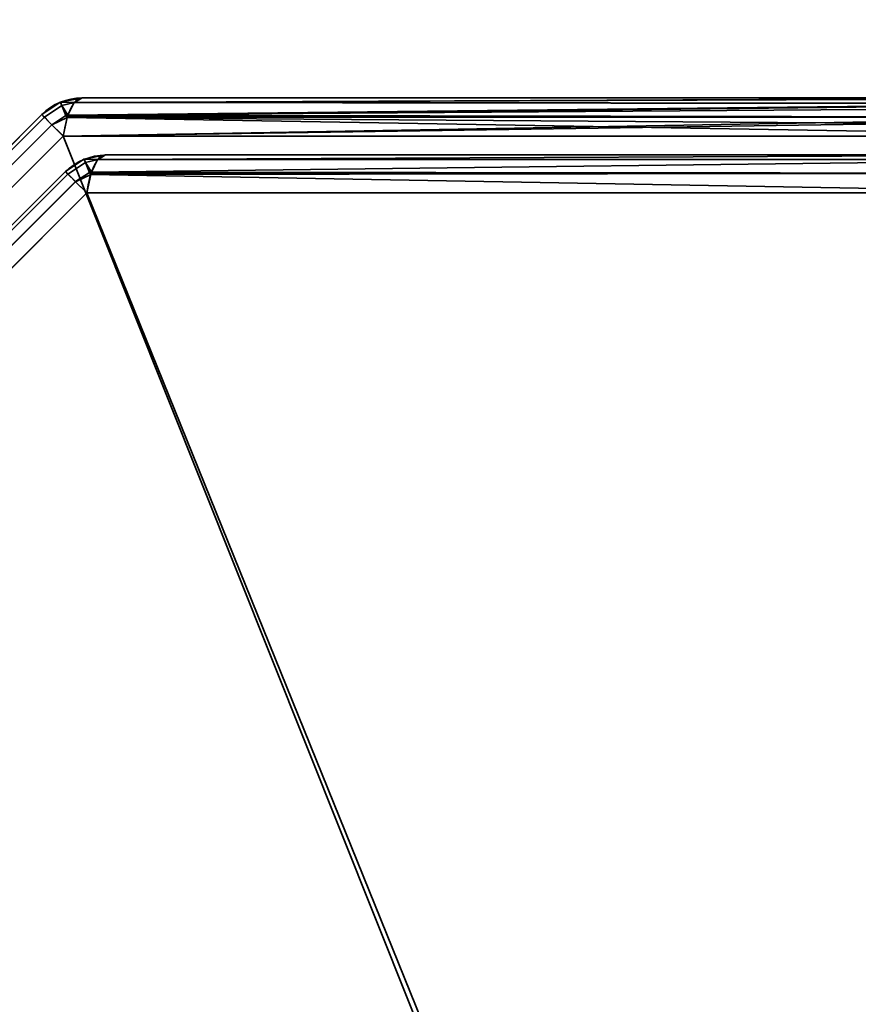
# Model space of a CAD drawing. Header units: millimetres. Extents: x -493 to 6693, y -115 to 135.
# Tile 35 of 256: x -330 to -319, y -9 to 3. Entities that reach past the tile are written whole.
import ezdxf

# ---------------------------------------------------------------- set-up
doc = ezdxf.new("R2010")
doc.units = ezdxf.units.MM
doc.layers.add('151', color=7, linetype='Continuous', true_color=0xffffff)

# ---------------------------------------------------------------- blocks, each defined once
blk = doc.blocks.new('UG_SURFACE_001')
at = {"layer": '151', "color": 252, "linetype": 'Continuous', "lineweight": 35}
for points in [[(492.5, -15, 2200.25), (492.5, 125, 2200.25), (-492.5, 125, 2200.25), (-492.5, -15, 2200.25)], [(-342.5, -15, 2050.25), (-342.5, 125, 2050.25), (342.5, 125, 2050.25), (342.5, -15, 2050.25)]]:
    blk.add_3dface(points, dxfattribs=at)
blk = doc.blocks.new('UG_SURFACE_148')
at = {"layer": '151', "color": 252, "linetype": 'Continuous', "lineweight": 35}
for points in [[(-329.168, 1.587, 1157.739), (-329.395, 1.436, 1157.739), (-329.363, 1.404, 1157.986), (-329.149, 1.546, 1157.987)], [(-329.168, 1.587, 1157.739), (-329.168, 1.587, 1010.761), (-329.395, 1.436, 1010.761), (-329.395, 1.436, 1157.739)], [(-329.363, 1.404, 1010.514), (-329.395, 1.436, 1010.761), (-329.168, 1.587, 1010.761), (-329.149, 1.546, 1010.513)], [(-329.149, 1.546, 1157.987), (-329.166, 1.588, 1157.739), (-329.168, 1.587, 1157.739)], [(-329.166, 1.588, 1010.761), (-329.168, 1.587, 1010.761), (-329.168, 1.587, 1157.739), (-329.166, 1.588, 1157.739)], [(-329.168, 1.587, 1010.761), (-329.166, 1.588, 1010.761), (-329.149, 1.546, 1010.513)], [(-328.993, 1.586, 1157.987), (-328.9, 1.641, 1157.739), (-329.166, 1.588, 1157.739)], [(-329.166, 1.588, 1157.739), (-328.9, 1.641, 1157.739), (-328.9, 1.641, 1010.761), (-329.166, 1.588, 1010.761)], [(-329.166, 1.588, 1010.761), (-328.9, 1.641, 1010.761), (-328.993, 1.586, 1010.513)], [(-329.166, 1.588, 1157.739), (-329.149, 1.546, 1157.987), (-328.993, 1.586, 1157.987)], [(-328.993, 1.586, 1010.513), (-329.149, 1.546, 1010.513), (-329.166, 1.588, 1010.761)], [(-328.998, 1.583, 1158.001), (-328.993, 1.586, 1157.987), (-329.149, 1.546, 1157.987)], [(-329.149, 1.546, 1010.513), (-328.993, 1.586, 1010.513), (-328.998, 1.583, 1010.499)], [(-329.074, 1.43, 1158.202), (-328.998, 1.583, 1158.001), (-329.149, 1.546, 1157.987)], [(-329.149, 1.546, 1010.513), (-328.998, 1.583, 1010.499), (-329.074, 1.43, 1010.298)], [(-329.08, 1.418, 1010.281), (-329.074, 1.43, 1010.298), (-315.802, 1.576, 1005.54)], [(-315.802, 1.576, 1005.54), (-315.79, 1.568, 1005.499), (-329.08, 1.418, 1010.281)], [(-315.804, 1.567, 1162.955), (-328.998, 1.583, 1158.001), (-329.074, 1.43, 1158.202)], [(-329.074, 1.43, 1010.298), (-328.998, 1.583, 1010.499), (-315.802, 1.576, 1005.54)], [(-328.998, 1.583, 1010.499), (-328.993, 1.586, 1010.513), (-315.9, 1.641, 1005.873)], [(-315.9, 1.641, 1005.873), (-315.802, 1.576, 1005.54), (-328.998, 1.583, 1010.499)], [(-328.993, 1.586, 1157.987), (-328.998, 1.583, 1158.001), (-315.804, 1.567, 1162.955)], [(-328.993, 1.586, 1157.987), (-315.869, 1.636, 1162.732), (-315.9, 1.641, 1162.627)], [(-315.9, 1.641, 1162.627), (-328.9, 1.641, 1157.739), (-328.993, 1.586, 1157.987)], [(-328.993, 1.586, 1010.513), (-328.9, 1.641, 1010.761), (-315.9, 1.641, 1005.873)], [(-328.993, 1.586, 1157.987), (-315.804, 1.567, 1162.955), (-315.869, 1.636, 1162.732)], [(-315.9, 1.641, 1162.627), (-315.9, 1.641, 1005.873), (-328.9, 1.641, 1010.761), (-328.9, 1.641, 1157.739)], [(-329.099, 1.425, 1158.204), (-329.149, 1.546, 1157.987), (-329.363, 1.404, 1157.987), (-329.271, 1.312, 1158.201)], [(-329.363, 1.404, 1157.986), (-329.363, 1.404, 1157.987), (-329.149, 1.546, 1157.987)], [(-329.149, 1.546, 1010.513), (-329.363, 1.404, 1010.513), (-329.363, 1.404, 1010.514)], [(-329.271, 1.312, 1010.299), (-329.363, 1.404, 1010.513), (-329.149, 1.546, 1010.513), (-329.099, 1.425, 1010.296)], [(-329.149, 1.546, 1157.987), (-329.099, 1.425, 1158.204), (-329.074, 1.43, 1158.202)], [(-329.074, 1.43, 1010.298), (-329.099, 1.425, 1010.296), (-329.149, 1.546, 1010.513)], [(-315.79, 1.568, 1005.499), (-315.722, 1.41, 1005.266), (-329.08, 1.418, 1010.281)], [(-329.074, 1.43, 1158.202), (-315.764, 1.525, 1163.09), (-315.804, 1.567, 1162.955)], [(-329.074, 1.43, 1158.202), (-315.724, 1.406, 1163.228), (-315.764, 1.525, 1163.09)], [(-339.404, -8.637, 1157.986), (-329.363, 1.404, 1157.986), (-329.395, 1.436, 1157.739), (-339.436, -8.605, 1157.739)], [(-329.363, 1.404, 1010.514), (-339.404, -8.637, 1010.514), (-339.436, -8.605, 1010.761), (-329.395, 1.436, 1010.761)], [(-329.395, 1.436, 1157.739), (-329.395, 1.436, 1010.761), (-339.436, -8.605, 1010.761), (-339.436, -8.605, 1157.739)], [(-329.363, 1.404, 1157.987), (-329.363, 1.404, 1157.986), (-339.404, -8.637, 1157.986), (-339.404, -8.637, 1157.987)], [(-339.404, -8.637, 1157.987), (-339.312, -8.729, 1158.201), (-329.271, 1.312, 1158.201), (-329.363, 1.404, 1157.987)], [(-329.363, 1.404, 1010.513), (-329.271, 1.312, 1010.299), (-339.312, -8.729, 1010.299), (-339.404, -8.637, 1010.513)], [(-339.404, -8.637, 1010.513), (-339.404, -8.637, 1010.514), (-329.363, 1.404, 1010.514), (-329.363, 1.404, 1010.513)], [(-329.271, 1.312, 1158.201), (-329.27, 1.311, 1158.204), (-329.099, 1.425, 1158.204)], [(-329.099, 1.425, 1010.296), (-329.27, 1.311, 1010.296), (-329.271, 1.312, 1010.299)], [(-329.084, 1.4, 1158.229), (-329.099, 1.425, 1158.204), (-329.27, 1.311, 1158.204)], [(-329.27, 1.311, 1010.296), (-329.099, 1.425, 1010.296), (-329.084, 1.4, 1010.271)], [(-329.27, 1.311, 1158.204), (-329.132, 1.173, 1158.357), (-329.084, 1.4, 1158.229)], [(-329.084, 1.4, 1010.271), (-329.132, 1.173, 1010.143), (-329.27, 1.311, 1010.296)], [(-329.132, 1.173, 1010.143), (-329.084, 1.4, 1010.271), (-315.722, 1.41, 1005.266)], [(-315.722, 1.41, 1005.266), (-315.706, 1.373, 1005.212), (-329.132, 1.173, 1010.143)], [(-329.084, 1.4, 1158.229), (-329.132, 1.173, 1158.357), (-315.668, 1.173, 1163.419)], [(-315.706, 1.373, 1005.212), (-315.668, 1.173, 1005.08), (-329.132, 1.173, 1010.143)], [(-329.08, 1.418, 1158.219), (-329.074, 1.43, 1158.202), (-329.099, 1.425, 1158.204)], [(-329.099, 1.425, 1010.296), (-329.074, 1.43, 1010.298), (-329.08, 1.418, 1010.281)], [(-329.099, 1.425, 1158.204), (-329.084, 1.4, 1158.229), (-329.08, 1.418, 1158.219)], [(-329.08, 1.418, 1010.281), (-329.084, 1.4, 1010.271), (-329.099, 1.425, 1010.296)], [(-315.724, 1.406, 1163.228), (-329.08, 1.418, 1158.219), (-329.084, 1.4, 1158.229)], [(-329.084, 1.4, 1010.271), (-329.08, 1.418, 1010.281), (-315.722, 1.41, 1005.266)], [(-329.084, 1.4, 1158.229), (-315.69, 1.307, 1163.343), (-315.724, 1.406, 1163.228)], [(-329.084, 1.4, 1158.229), (-315.668, 1.173, 1163.419), (-315.69, 1.307, 1163.343)], [(-329.074, 1.43, 1158.202), (-329.08, 1.418, 1158.219), (-315.724, 1.406, 1163.228)], [(-329.27, 1.311, 1158.204), (-329.271, 1.312, 1158.201), (-339.312, -8.729, 1158.201), (-339.311, -8.73, 1158.204)], [(-339.311, -8.73, 1010.296), (-339.312, -8.729, 1010.299), (-329.271, 1.312, 1010.299), (-329.27, 1.311, 1010.296)], [(-339.311, -8.73, 1158.204), (-339.173, -8.868, 1158.357), (-329.132, 1.173, 1158.357), (-329.27, 1.311, 1158.204)], [(-329.27, 1.311, 1010.296), (-329.132, 1.173, 1010.143), (-339.173, -8.868, 1010.143), (-339.311, -8.73, 1010.296)], [(-329.132, 1.173, 1158.357), (-339.173, -8.868, 1158.357), (-339.173, -22.332, 1163.419), (-319.748, -22.332, 1170.723)], [(-339.173, -8.868, 1010.143), (-329.132, 1.173, 1010.143), (-315.668, 1.173, 1005.08), (-315.668, -18.252, 997.777)], [(-319.748, -22.332, 1170.723), (-315.668, -18.252, 1170.723), (-315.668, 1.173, 1163.419), (-329.132, 1.173, 1158.357)], [(-328.878, 0.887, 1011.182), (-328.878, 0.887, 1157.318), (-329.105, 0.736, 1157.318), (-329.105, 0.736, 1011.182)], [(-328.859, 0.846, 1010.933), (-328.878, 0.887, 1011.182), (-329.105, 0.736, 1011.182), (-329.073, 0.704, 1010.935)], [(-329.073, 0.704, 1157.565), (-329.105, 0.736, 1157.318), (-328.878, 0.887, 1157.318), (-328.859, 0.846, 1157.567)], [(-328.876, 0.888, 1157.318), (-328.878, 0.887, 1157.318), (-328.878, 0.887, 1011.182), (-328.876, 0.888, 1011.182)], [(-328.859, 0.846, 1010.933), (-328.876, 0.888, 1011.182), (-328.878, 0.887, 1011.182)], [(-328.878, 0.887, 1157.318), (-328.876, 0.888, 1157.318), (-328.859, 0.846, 1157.567)], [(-328.876, 0.888, 1011.182), (-328.61, 0.941, 1011.182), (-328.61, 0.941, 1157.318), (-328.876, 0.888, 1157.318)], [(-328.703, 0.886, 1010.934), (-328.61, 0.941, 1011.182), (-328.876, 0.888, 1011.182)], [(-328.876, 0.888, 1157.318), (-328.61, 0.941, 1157.318), (-328.703, 0.886, 1157.566)], [(-328.876, 0.888, 1011.182), (-328.859, 0.846, 1010.933), (-328.703, 0.886, 1010.934)], [(-328.703, 0.886, 1157.566), (-328.859, 0.846, 1157.567), (-328.876, 0.888, 1157.318)], [(-328.709, 0.883, 1010.92), (-328.703, 0.886, 1010.934), (-328.859, 0.846, 1010.933)], [(-328.859, 0.846, 1157.567), (-328.703, 0.886, 1157.566), (-328.709, 0.883, 1157.58)], [(-328.784, 0.73, 1010.718), (-328.709, 0.883, 1010.92), (-328.859, 0.846, 1010.933)], [(-328.859, 0.846, 1157.567), (-328.709, 0.883, 1157.58), (-328.784, 0.73, 1157.781)], [(-315.998, 0.883, 1162.359), (-316.08, 0.718, 1162.577), (-328.791, 0.718, 1157.798), (-328.784, 0.73, 1157.781)], [(-328.784, 0.73, 1157.781), (-328.709, 0.883, 1157.58), (-315.998, 0.883, 1162.359)], [(-316.08, 0.718, 1005.923), (-315.998, 0.883, 1006.141), (-328.709, 0.883, 1010.92), (-328.784, 0.73, 1010.718)], [(-315.9, 0.941, 1162.097), (-315.998, 0.883, 1162.359), (-328.709, 0.883, 1157.58), (-328.703, 0.886, 1157.566)], [(-328.703, 0.886, 1010.934), (-328.709, 0.883, 1010.92), (-315.998, 0.883, 1006.141)], [(-328.703, 0.886, 1157.566), (-328.61, 0.941, 1157.318), (-315.9, 0.941, 1162.097)], [(-315.998, 0.883, 1006.141), (-315.9, 0.941, 1006.403), (-328.61, 0.941, 1011.182), (-328.703, 0.886, 1010.934)], [(-315.9, 0.941, 1162.097), (-328.61, 0.941, 1157.318), (-328.61, 0.941, 1011.182), (-315.9, 0.941, 1006.403)], [(-338.704, -8.927, 1010.935), (-329.073, 0.704, 1010.935), (-329.105, 0.736, 1011.182), (-338.736, -8.895, 1011.182)], [(-329.105, 0.736, 1157.318), (-338.736, -8.895, 1157.318), (-338.736, -8.895, 1011.182), (-329.105, 0.736, 1011.182)], [(-329.073, 0.704, 1157.565), (-338.704, -8.927, 1157.565), (-338.736, -8.895, 1157.318), (-329.105, 0.736, 1157.318)], [(-328.809, 0.725, 1010.717), (-328.859, 0.846, 1010.933), (-329.073, 0.704, 1010.933), (-328.981, 0.612, 1010.72)], [(-329.073, 0.704, 1010.935), (-329.073, 0.704, 1010.933), (-328.859, 0.846, 1010.933)], [(-328.859, 0.846, 1157.567), (-329.073, 0.704, 1157.567), (-329.073, 0.704, 1157.565)], [(-328.981, 0.612, 1157.78), (-329.073, 0.704, 1157.567), (-328.859, 0.846, 1157.567), (-328.809, 0.725, 1157.783)], [(-328.859, 0.846, 1010.933), (-328.809, 0.725, 1010.717), (-328.784, 0.73, 1010.718)], [(-328.784, 0.73, 1157.781), (-328.809, 0.725, 1157.783), (-328.859, 0.846, 1157.567)], [(-328.791, 0.718, 1010.702), (-328.784, 0.73, 1010.718), (-328.809, 0.725, 1010.717)], [(-328.809, 0.725, 1157.783), (-328.784, 0.73, 1157.781), (-328.791, 0.718, 1157.798)], [(-328.784, 0.73, 1010.718), (-328.791, 0.718, 1010.702), (-316.08, 0.718, 1005.923)], [(-329.073, 0.704, 1010.933), (-329.073, 0.704, 1010.935), (-338.704, -8.927, 1010.935), (-338.704, -8.927, 1010.933)], [(-338.704, -8.927, 1010.933), (-338.612, -9.019, 1010.72), (-328.981, 0.612, 1010.72), (-329.073, 0.704, 1010.933)], [(-329.073, 0.704, 1157.567), (-328.981, 0.612, 1157.78), (-338.612, -9.019, 1157.78), (-338.704, -8.927, 1157.567)], [(-338.704, -8.927, 1157.567), (-338.704, -8.927, 1157.565), (-329.073, 0.704, 1157.565), (-329.073, 0.704, 1157.567)], [(-328.98, 0.611, 1010.717), (-328.981, 0.612, 1010.72), (-338.612, -9.019, 1010.72), (-338.611, -9.02, 1010.717)], [(-338.611, -9.02, 1157.783), (-338.612, -9.019, 1157.78), (-328.981, 0.612, 1157.78), (-328.98, 0.611, 1157.783)], [(-338.611, -9.02, 1010.717), (-338.473, -9.157, 1010.564), (-328.843, 0.473, 1010.564), (-328.98, 0.611, 1010.717)], [(-328.98, 0.611, 1157.783), (-328.843, 0.473, 1157.936), (-338.473, -9.157, 1157.936), (-338.611, -9.02, 1157.783)], [(-328.981, 0.612, 1010.72), (-328.98, 0.611, 1010.717), (-328.809, 0.725, 1010.717)], [(-328.809, 0.725, 1157.783), (-328.98, 0.611, 1157.783), (-328.981, 0.612, 1157.78)], [(-328.794, 0.7, 1010.692), (-328.809, 0.725, 1010.717), (-328.98, 0.611, 1010.717)], [(-328.98, 0.611, 1157.783), (-328.809, 0.725, 1157.783), (-328.794, 0.7, 1157.808)], [(-328.98, 0.611, 1010.717), (-328.843, 0.473, 1010.564), (-328.794, 0.7, 1010.692)], [(-328.794, 0.7, 1157.808), (-328.843, 0.473, 1157.936), (-328.98, 0.611, 1157.783)], [(-316.08, 0.718, 1162.577), (-316.132, 0.473, 1162.715), (-328.843, 0.473, 1157.936), (-328.794, 0.7, 1157.808)], [(-328.794, 0.7, 1010.692), (-328.843, 0.473, 1010.564), (-316.132, 0.473, 1005.785)], [(-328.809, 0.725, 1010.717), (-328.794, 0.7, 1010.692), (-328.791, 0.718, 1010.702)], [(-328.791, 0.718, 1157.798), (-328.794, 0.7, 1157.808), (-328.809, 0.725, 1157.783)], [(-328.794, 0.7, 1157.808), (-328.791, 0.718, 1157.798), (-316.08, 0.718, 1162.577)], [(-316.132, 0.473, 1005.785), (-316.08, 0.718, 1005.923), (-328.791, 0.718, 1010.702), (-328.794, 0.7, 1010.692)], [(-319.515, -22.565, 1170.105), (-338.473, -21.868, 1162.715), (-338.473, -9.157, 1157.936), (-328.843, 0.473, 1157.936)], [(-328.843, 0.473, 1010.564), (-338.473, -9.157, 1010.564), (-338.473, -21.868, 1005.785), (-319.515, -22.565, 998.395)], [(-328.843, 0.473, 1157.936), (-316.132, 0.473, 1162.715), (-315.435, -18.485, 1170.105), (-319.515, -22.565, 1170.105)], [(-319.515, -22.565, 998.395), (-315.435, -18.485, 998.395), (-316.132, 0.473, 1005.785), (-328.843, 0.473, 1010.564)], [(-315.668, -18.252, 997.777), (-319.748, -22.332, 997.777), (-339.173, -22.332, 1005.08), (-339.173, -8.868, 1010.143)]]:
    blk.add_3dface(points, dxfattribs=at)
blk = doc.blocks.new('UG_SURFACE_153')
at = {"layer": '151', "color": 252, "linetype": 'Continuous', "lineweight": 35}
for points in [[(-329.168, 1.587, 1157.739), (-329.395, 1.436, 1157.739), (-329.363, 1.404, 1157.986), (-329.149, 1.546, 1157.987)], [(-329.168, 1.587, 1157.739), (-329.168, 1.587, 1010.761), (-329.395, 1.436, 1010.761), (-329.395, 1.436, 1157.739)], [(-329.363, 1.404, 1010.514), (-329.395, 1.436, 1010.761), (-329.168, 1.587, 1010.761), (-329.149, 1.546, 1010.513)], [(-329.149, 1.546, 1157.987), (-329.166, 1.588, 1157.739), (-329.168, 1.587, 1157.739)], [(-329.166, 1.588, 1010.761), (-329.168, 1.587, 1010.761), (-329.168, 1.587, 1157.739), (-329.166, 1.588, 1157.739)], [(-329.168, 1.587, 1010.761), (-329.166, 1.588, 1010.761), (-329.149, 1.546, 1010.513)], [(-328.993, 1.586, 1157.987), (-328.9, 1.641, 1157.739), (-329.166, 1.588, 1157.739)], [(-329.166, 1.588, 1157.739), (-328.9, 1.641, 1157.739), (-328.9, 1.641, 1010.761), (-329.166, 1.588, 1010.761)], [(-329.166, 1.588, 1010.761), (-328.9, 1.641, 1010.761), (-328.993, 1.586, 1010.513)], [(-329.166, 1.588, 1157.739), (-329.149, 1.546, 1157.987), (-328.993, 1.586, 1157.987)], [(-328.993, 1.586, 1010.513), (-329.149, 1.546, 1010.513), (-329.166, 1.588, 1010.761)], [(-328.998, 1.583, 1158.001), (-328.993, 1.586, 1157.987), (-329.149, 1.546, 1157.987)], [(-329.149, 1.546, 1010.513), (-328.993, 1.586, 1010.513), (-328.998, 1.583, 1010.499)], [(-329.074, 1.43, 1158.202), (-328.998, 1.583, 1158.001), (-329.149, 1.546, 1157.987)], [(-329.149, 1.546, 1010.513), (-328.998, 1.583, 1010.499), (-329.074, 1.43, 1010.298)], [(-329.08, 1.418, 1010.281), (-329.074, 1.43, 1010.298), (-315.802, 1.576, 1005.54)], [(-315.802, 1.576, 1005.54), (-315.79, 1.568, 1005.499), (-329.08, 1.418, 1010.281)], [(-315.804, 1.567, 1162.955), (-328.998, 1.583, 1158.001), (-329.074, 1.43, 1158.202)], [(-329.074, 1.43, 1010.298), (-328.998, 1.583, 1010.499), (-315.802, 1.576, 1005.54)], [(-328.998, 1.583, 1010.499), (-328.993, 1.586, 1010.513), (-315.9, 1.641, 1005.873)], [(-315.9, 1.641, 1005.873), (-315.802, 1.576, 1005.54), (-328.998, 1.583, 1010.499)], [(-328.993, 1.586, 1157.987), (-328.998, 1.583, 1158.001), (-315.804, 1.567, 1162.955)], [(-328.993, 1.586, 1157.987), (-315.869, 1.636, 1162.732), (-315.9, 1.641, 1162.627)], [(-315.9, 1.641, 1162.627), (-328.9, 1.641, 1157.739), (-328.993, 1.586, 1157.987)], [(-328.993, 1.586, 1010.513), (-328.9, 1.641, 1010.761), (-315.9, 1.641, 1005.873)], [(-328.993, 1.586, 1157.987), (-315.804, 1.567, 1162.955), (-315.869, 1.636, 1162.732)], [(-315.9, 1.641, 1162.627), (-315.9, 1.641, 1005.873), (-328.9, 1.641, 1010.761), (-328.9, 1.641, 1157.739)], [(-329.099, 1.425, 1158.204), (-329.149, 1.546, 1157.987), (-329.363, 1.404, 1157.987), (-329.271, 1.312, 1158.201)], [(-329.363, 1.404, 1157.986), (-329.363, 1.404, 1157.987), (-329.149, 1.546, 1157.987)], [(-329.149, 1.546, 1010.513), (-329.363, 1.404, 1010.513), (-329.363, 1.404, 1010.514)], [(-329.271, 1.312, 1010.299), (-329.363, 1.404, 1010.513), (-329.149, 1.546, 1010.513), (-329.099, 1.425, 1010.296)], [(-329.149, 1.546, 1157.987), (-329.099, 1.425, 1158.204), (-329.074, 1.43, 1158.202)], [(-329.074, 1.43, 1010.298), (-329.099, 1.425, 1010.296), (-329.149, 1.546, 1010.513)], [(-315.79, 1.568, 1005.499), (-315.722, 1.41, 1005.266), (-329.08, 1.418, 1010.281)], [(-329.074, 1.43, 1158.202), (-315.764, 1.525, 1163.09), (-315.804, 1.567, 1162.955)], [(-329.074, 1.43, 1158.202), (-315.724, 1.406, 1163.228), (-315.764, 1.525, 1163.09)], [(-339.404, -8.637, 1157.986), (-329.363, 1.404, 1157.986), (-329.395, 1.436, 1157.739), (-339.436, -8.605, 1157.739)], [(-329.363, 1.404, 1010.514), (-339.404, -8.637, 1010.514), (-339.436, -8.605, 1010.761), (-329.395, 1.436, 1010.761)], [(-329.395, 1.436, 1157.739), (-329.395, 1.436, 1010.761), (-339.436, -8.605, 1010.761), (-339.436, -8.605, 1157.739)], [(-329.363, 1.404, 1157.987), (-329.363, 1.404, 1157.986), (-339.404, -8.637, 1157.986), (-339.404, -8.637, 1157.987)], [(-339.404, -8.637, 1157.987), (-339.312, -8.729, 1158.201), (-329.271, 1.312, 1158.201), (-329.363, 1.404, 1157.987)], [(-329.363, 1.404, 1010.513), (-329.271, 1.312, 1010.299), (-339.312, -8.729, 1010.299), (-339.404, -8.637, 1010.513)], [(-339.404, -8.637, 1010.513), (-339.404, -8.637, 1010.514), (-329.363, 1.404, 1010.514), (-329.363, 1.404, 1010.513)], [(-329.271, 1.312, 1158.201), (-329.27, 1.311, 1158.204), (-329.099, 1.425, 1158.204)], [(-329.099, 1.425, 1010.296), (-329.27, 1.311, 1010.296), (-329.271, 1.312, 1010.299)], [(-329.084, 1.4, 1158.229), (-329.099, 1.425, 1158.204), (-329.27, 1.311, 1158.204)], [(-329.27, 1.311, 1010.296), (-329.099, 1.425, 1010.296), (-329.084, 1.4, 1010.271)], [(-329.27, 1.311, 1158.204), (-329.132, 1.173, 1158.357), (-329.084, 1.4, 1158.229)], [(-329.084, 1.4, 1010.271), (-329.132, 1.173, 1010.143), (-329.27, 1.311, 1010.296)], [(-329.132, 1.173, 1010.143), (-329.084, 1.4, 1010.271), (-315.722, 1.41, 1005.266)], [(-315.722, 1.41, 1005.266), (-315.706, 1.373, 1005.212), (-329.132, 1.173, 1010.143)], [(-329.084, 1.4, 1158.229), (-329.132, 1.173, 1158.357), (-315.668, 1.173, 1163.419)], [(-315.706, 1.373, 1005.212), (-315.668, 1.173, 1005.08), (-329.132, 1.173, 1010.143)], [(-329.08, 1.418, 1158.219), (-329.074, 1.43, 1158.202), (-329.099, 1.425, 1158.204)], [(-329.099, 1.425, 1010.296), (-329.074, 1.43, 1010.298), (-329.08, 1.418, 1010.281)], [(-329.099, 1.425, 1158.204), (-329.084, 1.4, 1158.229), (-329.08, 1.418, 1158.219)], [(-329.08, 1.418, 1010.281), (-329.084, 1.4, 1010.271), (-329.099, 1.425, 1010.296)], [(-315.724, 1.406, 1163.228), (-329.08, 1.418, 1158.219), (-329.084, 1.4, 1158.229)], [(-329.084, 1.4, 1010.271), (-329.08, 1.418, 1010.281), (-315.722, 1.41, 1005.266)], [(-329.084, 1.4, 1158.229), (-315.69, 1.307, 1163.343), (-315.724, 1.406, 1163.228)], [(-329.084, 1.4, 1158.229), (-315.668, 1.173, 1163.419), (-315.69, 1.307, 1163.343)], [(-329.074, 1.43, 1158.202), (-329.08, 1.418, 1158.219), (-315.724, 1.406, 1163.228)], [(-329.27, 1.311, 1158.204), (-329.271, 1.312, 1158.201), (-339.312, -8.729, 1158.201), (-339.311, -8.73, 1158.204)], [(-339.311, -8.73, 1010.296), (-339.312, -8.729, 1010.299), (-329.271, 1.312, 1010.299), (-329.27, 1.311, 1010.296)], [(-339.311, -8.73, 1158.204), (-339.173, -8.868, 1158.357), (-329.132, 1.173, 1158.357), (-329.27, 1.311, 1158.204)], [(-329.27, 1.311, 1010.296), (-329.132, 1.173, 1010.143), (-339.173, -8.868, 1010.143), (-339.311, -8.73, 1010.296)], [(-329.132, 1.173, 1158.357), (-339.173, -8.868, 1158.357), (-339.173, -22.332, 1163.419), (-319.748, -22.332, 1170.723)], [(-339.173, -8.868, 1010.143), (-329.132, 1.173, 1010.143), (-315.668, 1.173, 1005.08), (-315.668, -18.252, 997.777)], [(-319.748, -22.332, 1170.723), (-315.668, -18.252, 1170.723), (-315.668, 1.173, 1163.419), (-329.132, 1.173, 1158.357)], [(-328.878, 0.887, 1011.182), (-328.878, 0.887, 1157.318), (-329.105, 0.736, 1157.318), (-329.105, 0.736, 1011.182)], [(-328.859, 0.846, 1010.933), (-328.878, 0.887, 1011.182), (-329.105, 0.736, 1011.182), (-329.073, 0.704, 1010.935)], [(-329.073, 0.704, 1157.565), (-329.105, 0.736, 1157.318), (-328.878, 0.887, 1157.318), (-328.859, 0.846, 1157.567)], [(-328.876, 0.888, 1157.318), (-328.878, 0.887, 1157.318), (-328.878, 0.887, 1011.182), (-328.876, 0.888, 1011.182)], [(-328.859, 0.846, 1010.933), (-328.876, 0.888, 1011.182), (-328.878, 0.887, 1011.182)], [(-328.878, 0.887, 1157.318), (-328.876, 0.888, 1157.318), (-328.859, 0.846, 1157.567)], [(-328.876, 0.888, 1011.182), (-328.61, 0.941, 1011.182), (-328.61, 0.941, 1157.318), (-328.876, 0.888, 1157.318)], [(-328.703, 0.886, 1010.934), (-328.61, 0.941, 1011.182), (-328.876, 0.888, 1011.182)], [(-328.876, 0.888, 1157.318), (-328.61, 0.941, 1157.318), (-328.703, 0.886, 1157.566)], [(-328.876, 0.888, 1011.182), (-328.859, 0.846, 1010.933), (-328.703, 0.886, 1010.934)], [(-328.703, 0.886, 1157.566), (-328.859, 0.846, 1157.567), (-328.876, 0.888, 1157.318)], [(-328.709, 0.883, 1010.92), (-328.703, 0.886, 1010.934), (-328.859, 0.846, 1010.933)], [(-328.859, 0.846, 1157.567), (-328.703, 0.886, 1157.566), (-328.709, 0.883, 1157.58)], [(-328.784, 0.73, 1010.718), (-328.709, 0.883, 1010.92), (-328.859, 0.846, 1010.933)], [(-328.859, 0.846, 1157.567), (-328.709, 0.883, 1157.58), (-328.784, 0.73, 1157.781)], [(-315.998, 0.883, 1162.359), (-316.08, 0.718, 1162.577), (-328.791, 0.718, 1157.798), (-328.784, 0.73, 1157.781)], [(-328.784, 0.73, 1157.781), (-328.709, 0.883, 1157.58), (-315.998, 0.883, 1162.359)], [(-316.08, 0.718, 1005.923), (-315.998, 0.883, 1006.141), (-328.709, 0.883, 1010.92), (-328.784, 0.73, 1010.718)], [(-315.9, 0.941, 1162.097), (-315.998, 0.883, 1162.359), (-328.709, 0.883, 1157.58), (-328.703, 0.886, 1157.566)], [(-328.703, 0.886, 1010.934), (-328.709, 0.883, 1010.92), (-315.998, 0.883, 1006.141)], [(-328.703, 0.886, 1157.566), (-328.61, 0.941, 1157.318), (-315.9, 0.941, 1162.097)], [(-315.998, 0.883, 1006.141), (-315.9, 0.941, 1006.403), (-328.61, 0.941, 1011.182), (-328.703, 0.886, 1010.934)], [(-315.9, 0.941, 1162.097), (-328.61, 0.941, 1157.318), (-328.61, 0.941, 1011.182), (-315.9, 0.941, 1006.403)], [(-338.704, -8.927, 1010.935), (-329.073, 0.704, 1010.935), (-329.105, 0.736, 1011.182), (-338.736, -8.895, 1011.182)], [(-329.105, 0.736, 1157.318), (-338.736, -8.895, 1157.318), (-338.736, -8.895, 1011.182), (-329.105, 0.736, 1011.182)], [(-329.073, 0.704, 1157.565), (-338.704, -8.927, 1157.565), (-338.736, -8.895, 1157.318), (-329.105, 0.736, 1157.318)], [(-328.809, 0.725, 1010.717), (-328.859, 0.846, 1010.933), (-329.073, 0.704, 1010.933), (-328.981, 0.612, 1010.72)], [(-329.073, 0.704, 1010.935), (-329.073, 0.704, 1010.933), (-328.859, 0.846, 1010.933)], [(-328.859, 0.846, 1157.567), (-329.073, 0.704, 1157.567), (-329.073, 0.704, 1157.565)], [(-328.981, 0.612, 1157.78), (-329.073, 0.704, 1157.567), (-328.859, 0.846, 1157.567), (-328.809, 0.725, 1157.783)], [(-328.859, 0.846, 1010.933), (-328.809, 0.725, 1010.717), (-328.784, 0.73, 1010.718)], [(-328.784, 0.73, 1157.781), (-328.809, 0.725, 1157.783), (-328.859, 0.846, 1157.567)], [(-328.791, 0.718, 1010.702), (-328.784, 0.73, 1010.718), (-328.809, 0.725, 1010.717)], [(-328.809, 0.725, 1157.783), (-328.784, 0.73, 1157.781), (-328.791, 0.718, 1157.798)], [(-328.784, 0.73, 1010.718), (-328.791, 0.718, 1010.702), (-316.08, 0.718, 1005.923)], [(-329.073, 0.704, 1010.933), (-329.073, 0.704, 1010.935), (-338.704, -8.927, 1010.935), (-338.704, -8.927, 1010.933)], [(-338.704, -8.927, 1010.933), (-338.612, -9.019, 1010.72), (-328.981, 0.612, 1010.72), (-329.073, 0.704, 1010.933)], [(-329.073, 0.704, 1157.567), (-328.981, 0.612, 1157.78), (-338.612, -9.019, 1157.78), (-338.704, -8.927, 1157.567)], [(-338.704, -8.927, 1157.567), (-338.704, -8.927, 1157.565), (-329.073, 0.704, 1157.565), (-329.073, 0.704, 1157.567)], [(-328.98, 0.611, 1010.717), (-328.981, 0.612, 1010.72), (-338.612, -9.019, 1010.72), (-338.611, -9.02, 1010.717)], [(-338.611, -9.02, 1157.783), (-338.612, -9.019, 1157.78), (-328.981, 0.612, 1157.78), (-328.98, 0.611, 1157.783)], [(-338.611, -9.02, 1010.717), (-338.473, -9.157, 1010.564), (-328.843, 0.473, 1010.564), (-328.98, 0.611, 1010.717)], [(-328.98, 0.611, 1157.783), (-328.843, 0.473, 1157.936), (-338.473, -9.157, 1157.936), (-338.611, -9.02, 1157.783)], [(-328.981, 0.612, 1010.72), (-328.98, 0.611, 1010.717), (-328.809, 0.725, 1010.717)], [(-328.809, 0.725, 1157.783), (-328.98, 0.611, 1157.783), (-328.981, 0.612, 1157.78)], [(-328.794, 0.7, 1010.692), (-328.809, 0.725, 1010.717), (-328.98, 0.611, 1010.717)], [(-328.98, 0.611, 1157.783), (-328.809, 0.725, 1157.783), (-328.794, 0.7, 1157.808)], [(-328.98, 0.611, 1010.717), (-328.843, 0.473, 1010.564), (-328.794, 0.7, 1010.692)], [(-328.794, 0.7, 1157.808), (-328.843, 0.473, 1157.936), (-328.98, 0.611, 1157.783)], [(-316.08, 0.718, 1162.577), (-316.132, 0.473, 1162.715), (-328.843, 0.473, 1157.936), (-328.794, 0.7, 1157.808)], [(-328.794, 0.7, 1010.692), (-328.843, 0.473, 1010.564), (-316.132, 0.473, 1005.785)], [(-328.809, 0.725, 1010.717), (-328.794, 0.7, 1010.692), (-328.791, 0.718, 1010.702)], [(-328.791, 0.718, 1157.798), (-328.794, 0.7, 1157.808), (-328.809, 0.725, 1157.783)], [(-328.794, 0.7, 1157.808), (-328.791, 0.718, 1157.798), (-316.08, 0.718, 1162.577)], [(-316.132, 0.473, 1005.785), (-316.08, 0.718, 1005.923), (-328.791, 0.718, 1010.702), (-328.794, 0.7, 1010.692)], [(-319.515, -22.565, 1170.105), (-338.473, -21.868, 1162.715), (-338.473, -9.157, 1157.936), (-328.843, 0.473, 1157.936)], [(-328.843, 0.473, 1010.564), (-338.473, -9.157, 1010.564), (-338.473, -21.868, 1005.785), (-319.515, -22.565, 998.395)], [(-328.843, 0.473, 1157.936), (-316.132, 0.473, 1162.715), (-315.435, -18.485, 1170.105), (-319.515, -22.565, 1170.105)], [(-319.515, -22.565, 998.395), (-315.435, -18.485, 998.395), (-316.132, 0.473, 1005.785), (-328.843, 0.473, 1010.564)], [(-315.668, -18.252, 997.777), (-319.748, -22.332, 997.777), (-339.173, -22.332, 1005.08), (-339.173, -8.868, 1010.143)]]:
    blk.add_3dface(points, dxfattribs=at)
blk = doc.blocks.new('UG_SURFACE_159')
at = {"layer": '151', "color": 252, "linetype": 'Continuous', "lineweight": 35}
for points in [[(-329.168, 1.587, 1157.739), (-329.395, 1.436, 1157.739), (-329.363, 1.404, 1157.986), (-329.149, 1.546, 1157.987)], [(-329.168, 1.587, 1157.739), (-329.168, 1.587, 1010.761), (-329.395, 1.436, 1010.761), (-329.395, 1.436, 1157.739)], [(-329.363, 1.404, 1010.514), (-329.395, 1.436, 1010.761), (-329.168, 1.587, 1010.761), (-329.149, 1.546, 1010.513)], [(-329.149, 1.546, 1157.987), (-329.166, 1.588, 1157.739), (-329.168, 1.587, 1157.739)], [(-329.166, 1.588, 1010.761), (-329.168, 1.587, 1010.761), (-329.168, 1.587, 1157.739), (-329.166, 1.588, 1157.739)], [(-329.168, 1.587, 1010.761), (-329.166, 1.588, 1010.761), (-329.149, 1.546, 1010.513)], [(-328.993, 1.586, 1157.987), (-328.9, 1.641, 1157.739), (-329.166, 1.588, 1157.739)], [(-329.166, 1.588, 1157.739), (-328.9, 1.641, 1157.739), (-328.9, 1.641, 1010.761), (-329.166, 1.588, 1010.761)], [(-329.166, 1.588, 1010.761), (-328.9, 1.641, 1010.761), (-328.993, 1.586, 1010.513)], [(-329.166, 1.588, 1157.739), (-329.149, 1.546, 1157.987), (-328.993, 1.586, 1157.987)], [(-328.993, 1.586, 1010.513), (-329.149, 1.546, 1010.513), (-329.166, 1.588, 1010.761)], [(-328.998, 1.583, 1158.001), (-328.993, 1.586, 1157.987), (-329.149, 1.546, 1157.987)], [(-329.149, 1.546, 1010.513), (-328.993, 1.586, 1010.513), (-328.998, 1.583, 1010.499)], [(-329.074, 1.43, 1158.202), (-328.998, 1.583, 1158.001), (-329.149, 1.546, 1157.987)], [(-329.149, 1.546, 1010.513), (-328.998, 1.583, 1010.499), (-329.074, 1.43, 1010.298)], [(-329.08, 1.418, 1010.281), (-329.074, 1.43, 1010.298), (-315.802, 1.576, 1005.54)], [(-315.802, 1.576, 1005.54), (-315.79, 1.568, 1005.499), (-329.08, 1.418, 1010.281)], [(-315.804, 1.567, 1162.955), (-328.998, 1.583, 1158.001), (-329.074, 1.43, 1158.202)], [(-329.074, 1.43, 1010.298), (-328.998, 1.583, 1010.499), (-315.802, 1.576, 1005.54)], [(-328.998, 1.583, 1010.499), (-328.993, 1.586, 1010.513), (-315.9, 1.641, 1005.873)], [(-315.9, 1.641, 1005.873), (-315.802, 1.576, 1005.54), (-328.998, 1.583, 1010.499)], [(-328.993, 1.586, 1157.987), (-328.998, 1.583, 1158.001), (-315.804, 1.567, 1162.955)], [(-328.993, 1.586, 1157.987), (-315.869, 1.636, 1162.732), (-315.9, 1.641, 1162.627)], [(-315.9, 1.641, 1162.627), (-328.9, 1.641, 1157.739), (-328.993, 1.586, 1157.987)], [(-328.993, 1.586, 1010.513), (-328.9, 1.641, 1010.761), (-315.9, 1.641, 1005.873)], [(-328.993, 1.586, 1157.987), (-315.804, 1.567, 1162.955), (-315.869, 1.636, 1162.732)], [(-315.9, 1.641, 1162.627), (-315.9, 1.641, 1005.873), (-328.9, 1.641, 1010.761), (-328.9, 1.641, 1157.739)], [(-329.099, 1.425, 1158.204), (-329.149, 1.546, 1157.987), (-329.363, 1.404, 1157.987), (-329.271, 1.312, 1158.201)], [(-329.363, 1.404, 1157.986), (-329.363, 1.404, 1157.987), (-329.149, 1.546, 1157.987)], [(-329.149, 1.546, 1010.513), (-329.363, 1.404, 1010.513), (-329.363, 1.404, 1010.514)], [(-329.271, 1.312, 1010.299), (-329.363, 1.404, 1010.513), (-329.149, 1.546, 1010.513), (-329.099, 1.425, 1010.296)], [(-329.149, 1.546, 1157.987), (-329.099, 1.425, 1158.204), (-329.074, 1.43, 1158.202)], [(-329.074, 1.43, 1010.298), (-329.099, 1.425, 1010.296), (-329.149, 1.546, 1010.513)], [(-315.79, 1.568, 1005.499), (-315.722, 1.41, 1005.266), (-329.08, 1.418, 1010.281)], [(-329.074, 1.43, 1158.202), (-315.764, 1.525, 1163.09), (-315.804, 1.567, 1162.955)], [(-329.074, 1.43, 1158.202), (-315.724, 1.406, 1163.228), (-315.764, 1.525, 1163.09)], [(-339.404, -8.637, 1157.986), (-329.363, 1.404, 1157.986), (-329.395, 1.436, 1157.739), (-339.436, -8.605, 1157.739)], [(-329.363, 1.404, 1010.514), (-339.404, -8.637, 1010.514), (-339.436, -8.605, 1010.761), (-329.395, 1.436, 1010.761)], [(-329.395, 1.436, 1157.739), (-329.395, 1.436, 1010.761), (-339.436, -8.605, 1010.761), (-339.436, -8.605, 1157.739)], [(-329.363, 1.404, 1157.987), (-329.363, 1.404, 1157.986), (-339.404, -8.637, 1157.986), (-339.404, -8.637, 1157.987)], [(-339.404, -8.637, 1157.987), (-339.312, -8.729, 1158.201), (-329.271, 1.312, 1158.201), (-329.363, 1.404, 1157.987)], [(-329.363, 1.404, 1010.513), (-329.271, 1.312, 1010.299), (-339.312, -8.729, 1010.299), (-339.404, -8.637, 1010.513)], [(-339.404, -8.637, 1010.513), (-339.404, -8.637, 1010.514), (-329.363, 1.404, 1010.514), (-329.363, 1.404, 1010.513)], [(-329.271, 1.312, 1158.201), (-329.27, 1.311, 1158.204), (-329.099, 1.425, 1158.204)], [(-329.099, 1.425, 1010.296), (-329.27, 1.311, 1010.296), (-329.271, 1.312, 1010.299)], [(-329.084, 1.4, 1158.229), (-329.099, 1.425, 1158.204), (-329.27, 1.311, 1158.204)], [(-329.27, 1.311, 1010.296), (-329.099, 1.425, 1010.296), (-329.084, 1.4, 1010.271)], [(-329.27, 1.311, 1158.204), (-329.132, 1.173, 1158.357), (-329.084, 1.4, 1158.229)], [(-329.084, 1.4, 1010.271), (-329.132, 1.173, 1010.143), (-329.27, 1.311, 1010.296)], [(-329.132, 1.173, 1010.143), (-329.084, 1.4, 1010.271), (-315.722, 1.41, 1005.266)], [(-315.722, 1.41, 1005.266), (-315.706, 1.373, 1005.212), (-329.132, 1.173, 1010.143)], [(-329.084, 1.4, 1158.229), (-329.132, 1.173, 1158.357), (-315.668, 1.173, 1163.419)], [(-315.706, 1.373, 1005.212), (-315.668, 1.173, 1005.08), (-329.132, 1.173, 1010.143)], [(-329.08, 1.418, 1158.219), (-329.074, 1.43, 1158.202), (-329.099, 1.425, 1158.204)], [(-329.099, 1.425, 1010.296), (-329.074, 1.43, 1010.298), (-329.08, 1.418, 1010.281)], [(-329.099, 1.425, 1158.204), (-329.084, 1.4, 1158.229), (-329.08, 1.418, 1158.219)], [(-329.08, 1.418, 1010.281), (-329.084, 1.4, 1010.271), (-329.099, 1.425, 1010.296)], [(-315.724, 1.406, 1163.228), (-329.08, 1.418, 1158.219), (-329.084, 1.4, 1158.229)], [(-329.084, 1.4, 1010.271), (-329.08, 1.418, 1010.281), (-315.722, 1.41, 1005.266)], [(-329.084, 1.4, 1158.229), (-315.69, 1.307, 1163.343), (-315.724, 1.406, 1163.228)], [(-329.084, 1.4, 1158.229), (-315.668, 1.173, 1163.419), (-315.69, 1.307, 1163.343)], [(-329.074, 1.43, 1158.202), (-329.08, 1.418, 1158.219), (-315.724, 1.406, 1163.228)], [(-329.27, 1.311, 1158.204), (-329.271, 1.312, 1158.201), (-339.312, -8.729, 1158.201), (-339.311, -8.73, 1158.204)], [(-339.311, -8.73, 1010.296), (-339.312, -8.729, 1010.299), (-329.271, 1.312, 1010.299), (-329.27, 1.311, 1010.296)], [(-339.311, -8.73, 1158.204), (-339.173, -8.868, 1158.357), (-329.132, 1.173, 1158.357), (-329.27, 1.311, 1158.204)], [(-329.27, 1.311, 1010.296), (-329.132, 1.173, 1010.143), (-339.173, -8.868, 1010.143), (-339.311, -8.73, 1010.296)], [(-329.132, 1.173, 1158.357), (-339.173, -8.868, 1158.357), (-339.173, -22.332, 1163.419), (-319.748, -22.332, 1170.723)], [(-339.173, -8.868, 1010.143), (-329.132, 1.173, 1010.143), (-315.668, 1.173, 1005.08), (-315.668, -18.252, 997.777)], [(-319.748, -22.332, 1170.723), (-315.668, -18.252, 1170.723), (-315.668, 1.173, 1163.419), (-329.132, 1.173, 1158.357)], [(-328.878, 0.887, 1011.182), (-328.878, 0.887, 1157.318), (-329.105, 0.736, 1157.318), (-329.105, 0.736, 1011.182)], [(-328.878, 0.887, 1011.182), (-329.105, 0.736, 1011.182), (-329.073, 0.704, 1010.935), (-328.859, 0.846, 1010.933)], [(-329.073, 0.704, 1157.565), (-329.105, 0.736, 1157.318), (-328.878, 0.887, 1157.318), (-328.859, 0.846, 1157.567)], [(-328.876, 0.888, 1157.318), (-328.878, 0.887, 1157.318), (-328.878, 0.887, 1011.182), (-328.876, 0.888, 1011.182)], [(-328.859, 0.846, 1010.933), (-328.876, 0.888, 1011.182), (-328.878, 0.887, 1011.182)], [(-328.878, 0.887, 1157.318), (-328.876, 0.888, 1157.318), (-328.859, 0.846, 1157.567)], [(-328.876, 0.888, 1011.182), (-328.61, 0.941, 1011.182), (-328.61, 0.941, 1157.318), (-328.876, 0.888, 1157.318)], [(-328.703, 0.886, 1010.934), (-328.61, 0.941, 1011.182), (-328.876, 0.888, 1011.182)], [(-328.876, 0.888, 1157.318), (-328.61, 0.941, 1157.318), (-328.703, 0.886, 1157.566)], [(-328.876, 0.888, 1011.182), (-328.859, 0.846, 1010.933), (-328.703, 0.886, 1010.934)], [(-328.703, 0.886, 1157.566), (-328.859, 0.846, 1157.567), (-328.876, 0.888, 1157.318)], [(-328.709, 0.883, 1010.92), (-328.703, 0.886, 1010.934), (-328.859, 0.846, 1010.933)], [(-328.859, 0.846, 1157.567), (-328.703, 0.886, 1157.566), (-328.709, 0.883, 1157.58)], [(-328.784, 0.73, 1010.718), (-328.709, 0.883, 1010.92), (-328.859, 0.846, 1010.933)], [(-328.859, 0.846, 1157.567), (-328.709, 0.883, 1157.58), (-328.784, 0.73, 1157.781)], [(-315.998, 0.883, 1162.359), (-316.08, 0.718, 1162.577), (-328.791, 0.718, 1157.798), (-328.784, 0.73, 1157.781)], [(-328.784, 0.73, 1157.781), (-328.709, 0.883, 1157.58), (-315.998, 0.883, 1162.359)], [(-316.08, 0.718, 1005.923), (-315.998, 0.883, 1006.141), (-328.709, 0.883, 1010.92), (-328.784, 0.73, 1010.718)], [(-315.9, 0.941, 1162.097), (-315.998, 0.883, 1162.359), (-328.709, 0.883, 1157.58), (-328.703, 0.886, 1157.566)], [(-328.703, 0.886, 1010.934), (-328.709, 0.883, 1010.92), (-315.998, 0.883, 1006.141)], [(-328.703, 0.886, 1157.566), (-328.61, 0.941, 1157.318), (-315.9, 0.941, 1162.097)], [(-315.998, 0.883, 1006.141), (-315.9, 0.941, 1006.403), (-328.61, 0.941, 1011.182), (-328.703, 0.886, 1010.934)], [(-315.9, 0.941, 1162.097), (-328.61, 0.941, 1157.318), (-328.61, 0.941, 1011.182), (-315.9, 0.941, 1006.403)], [(-338.704, -8.927, 1010.935), (-329.073, 0.704, 1010.935), (-329.105, 0.736, 1011.182), (-338.736, -8.895, 1011.182)], [(-329.105, 0.736, 1157.318), (-338.736, -8.895, 1157.318), (-338.736, -8.895, 1011.182), (-329.105, 0.736, 1011.182)], [(-329.073, 0.704, 1157.565), (-338.704, -8.927, 1157.565), (-338.736, -8.895, 1157.318), (-329.105, 0.736, 1157.318)], [(-328.809, 0.725, 1010.717), (-328.859, 0.846, 1010.933), (-329.073, 0.704, 1010.933), (-328.981, 0.612, 1010.72)], [(-329.073, 0.704, 1010.935), (-329.073, 0.704, 1010.933), (-328.859, 0.846, 1010.933)], [(-328.859, 0.846, 1157.567), (-329.073, 0.704, 1157.567), (-329.073, 0.704, 1157.565)], [(-328.981, 0.612, 1157.78), (-329.073, 0.704, 1157.567), (-328.859, 0.846, 1157.567), (-328.809, 0.725, 1157.783)], [(-328.859, 0.846, 1010.933), (-328.809, 0.725, 1010.717), (-328.784, 0.73, 1010.718)], [(-328.784, 0.73, 1157.781), (-328.809, 0.725, 1157.783), (-328.859, 0.846, 1157.567)], [(-328.791, 0.718, 1010.702), (-328.784, 0.73, 1010.718), (-328.809, 0.725, 1010.717)], [(-328.809, 0.725, 1157.783), (-328.784, 0.73, 1157.781), (-328.791, 0.718, 1157.798)], [(-328.784, 0.73, 1010.718), (-328.791, 0.718, 1010.702), (-316.08, 0.718, 1005.923)], [(-329.073, 0.704, 1010.933), (-329.073, 0.704, 1010.935), (-338.704, -8.927, 1010.935), (-338.704, -8.927, 1010.933)], [(-338.704, -8.927, 1010.933), (-338.612, -9.019, 1010.72), (-328.981, 0.612, 1010.72), (-329.073, 0.704, 1010.933)], [(-329.073, 0.704, 1157.567), (-328.981, 0.612, 1157.78), (-338.612, -9.019, 1157.78), (-338.704, -8.927, 1157.567)], [(-338.704, -8.927, 1157.567), (-338.704, -8.927, 1157.565), (-329.073, 0.704, 1157.565), (-329.073, 0.704, 1157.567)], [(-328.98, 0.611, 1010.717), (-328.981, 0.612, 1010.72), (-338.612, -9.019, 1010.72), (-338.611, -9.02, 1010.717)], [(-338.611, -9.02, 1157.783), (-338.612, -9.019, 1157.78), (-328.981, 0.612, 1157.78), (-328.98, 0.611, 1157.783)], [(-338.611, -9.02, 1010.717), (-338.473, -9.157, 1010.564), (-328.843, 0.473, 1010.564), (-328.98, 0.611, 1010.717)], [(-328.98, 0.611, 1157.783), (-328.843, 0.473, 1157.936), (-338.473, -9.157, 1157.936), (-338.611, -9.02, 1157.783)], [(-328.981, 0.612, 1010.72), (-328.98, 0.611, 1010.717), (-328.809, 0.725, 1010.717)], [(-328.809, 0.725, 1157.783), (-328.98, 0.611, 1157.783), (-328.981, 0.612, 1157.78)], [(-328.794, 0.7, 1010.692), (-328.809, 0.725, 1010.717), (-328.98, 0.611, 1010.717)], [(-328.98, 0.611, 1157.783), (-328.809, 0.725, 1157.783), (-328.794, 0.7, 1157.808)], [(-328.98, 0.611, 1010.717), (-328.843, 0.473, 1010.564), (-328.794, 0.7, 1010.692)], [(-328.794, 0.7, 1157.808), (-328.843, 0.473, 1157.936), (-328.98, 0.611, 1157.783)], [(-316.08, 0.718, 1162.577), (-316.132, 0.473, 1162.715), (-328.843, 0.473, 1157.936), (-328.794, 0.7, 1157.808)], [(-328.794, 0.7, 1010.692), (-328.843, 0.473, 1010.564), (-316.132, 0.473, 1005.785)], [(-328.809, 0.725, 1010.717), (-328.794, 0.7, 1010.692), (-328.791, 0.718, 1010.702)], [(-328.791, 0.718, 1157.798), (-328.794, 0.7, 1157.808), (-328.809, 0.725, 1157.783)], [(-328.794, 0.7, 1157.808), (-328.791, 0.718, 1157.798), (-316.08, 0.718, 1162.577)], [(-316.132, 0.473, 1005.785), (-316.08, 0.718, 1005.923), (-328.791, 0.718, 1010.702), (-328.794, 0.7, 1010.692)], [(-319.515, -22.565, 1170.105), (-338.473, -21.868, 1162.715), (-338.473, -9.157, 1157.936), (-328.843, 0.473, 1157.936)], [(-328.843, 0.473, 1010.564), (-338.473, -9.157, 1010.564), (-338.473, -21.868, 1005.785), (-319.515, -22.565, 998.395)], [(-328.843, 0.473, 1157.936), (-316.132, 0.473, 1162.715), (-315.435, -18.485, 1170.105), (-319.515, -22.565, 1170.105)], [(-319.515, -22.565, 998.395), (-315.435, -18.485, 998.395), (-316.132, 0.473, 1005.785), (-328.843, 0.473, 1010.564)], [(-315.668, -18.252, 997.777), (-319.748, -22.332, 997.777), (-339.173, -22.332, 1005.08), (-339.173, -8.868, 1010.143)]]:
    blk.add_3dface(points, dxfattribs=at)

msp = doc.modelspace()

# ---------------------------------------------------------------- linework, layer by layer
at = {"layer": '151', "color": 253, "linetype": 'Continuous', "lineweight": -3}
for p, q in [((-328.9, 1.641, 1010.761), (-328.9, 1.641, 1157.739)), ((-328.9, 1.641, 1010.761), (-315.9, 1.641, 1005.873)), ((-328.9, 1.641, 1157.739), (-315.9, 1.641, 1162.627)), ((-328.9, 1.641, 1010.761), (-328.9, 1.641, 1157.739)), ((-328.9, 1.641, 1157.739), (-315.9, 1.641, 1162.627)), ((-328.9, 1.641, 1010.761), (-315.9, 1.641, 1005.873)), ((-328.9, 1.641, 1010.761), (-315.9, 1.641, 1005.873)), ((-328.9, 1.641, 1010.761), (-328.9, 1.641, 1157.739)), ((-328.9, 1.641, 1157.739), (-315.9, 1.641, 1162.627)), ((-329.395, 1.436, 1157.739), (-339.436, -8.605, 1157.739)), ((-339.436, -8.605, 1010.761), (-329.395, 1.436, 1010.761)), ((-329.395, 1.436, 1157.739), (-339.436, -8.605, 1157.739)), ((-339.436, -8.605, 1010.761), (-329.395, 1.436, 1010.761)), ((-329.395, 1.436, 1157.739), (-339.436, -8.605, 1157.739)), ((-339.436, -8.605, 1010.761), (-329.395, 1.436, 1010.761)), ((-329.395, 1.436, 1010.761), (-329.395, 1.436, 1157.739)), ((-329.395, 1.436, 1010.761), (-329.395, 1.436, 1157.739)), ((-329.395, 1.436, 1010.761), (-329.395, 1.436, 1157.739)), ((-339.173, -8.868, 1010.143), (-329.132, 1.173, 1010.143)), ((-329.132, 1.173, 1158.357), (-339.173, -8.868, 1158.357)), ((-329.132, 1.173, 1158.357), (-339.173, -8.868, 1158.357)), ((-339.173, -8.868, 1010.143), (-329.132, 1.173, 1010.143)), ((-329.132, 1.173, 1158.357), (-339.173, -8.868, 1158.357)), ((-339.173, -8.868, 1010.143), (-329.132, 1.173, 1010.143)), ((-329.132, 1.173, 1010.143), (-315.668, 1.173, 1005.081)), ((-329.132, 1.173, 1158.357), (-315.668, 1.173, 1163.419)), ((-329.132, 1.173, 1158.357), (-315.668, 1.173, 1163.419)), ((-329.132, 1.173, 1010.143), (-315.668, 1.173, 1005.081)), ((-329.132, 1.173, 1010.143), (-315.668, 1.173, 1005.081)), ((-329.132, 1.173, 1158.357), (-315.668, 1.173, 1163.419)), ((-315.9, 0.941, 1162.097), (-328.61, 0.941, 1157.318)), ((-328.61, 0.941, 1157.318), (-328.61, 0.941, 1011.182)), ((-328.61, 0.941, 1011.182), (-315.9, 0.941, 1006.403)), ((-328.61, 0.941, 1157.318), (-328.61, 0.941, 1011.182)), ((-315.9, 0.941, 1162.097), (-328.61, 0.941, 1157.318)), ((-328.61, 0.941, 1011.182), (-315.9, 0.941, 1006.403)), ((-328.61, 0.941, 1157.318), (-328.61, 0.941, 1011.182)), ((-315.9, 0.941, 1162.097), (-328.61, 0.941, 1157.318)), ((-328.61, 0.941, 1011.182), (-315.9, 0.941, 1006.403)), ((-338.736, -8.895, 1011.182), (-329.105, 0.736, 1011.182)), ((-329.105, 0.736, 1157.318), (-338.736, -8.895, 1157.318)), ((-338.736, -8.895, 1011.182), (-329.105, 0.736, 1011.182)), ((-329.105, 0.736, 1157.318), (-338.736, -8.895, 1157.318)), ((-338.736, -8.895, 1011.182), (-329.105, 0.736, 1011.182)), ((-329.105, 0.736, 1157.318), (-338.736, -8.895, 1157.318)), ((-329.105, 0.736, 1011.182), (-329.105, 0.736, 1157.318)), ((-329.105, 0.736, 1011.182), (-329.105, 0.736, 1157.318)), ((-329.105, 0.736, 1011.182), (-329.105, 0.736, 1157.318)), ((-338.473, -9.157, 1157.936), (-328.843, 0.473, 1157.936)), ((-328.843, 0.473, 1010.564), (-338.473, -9.157, 1010.564)), ((-328.843, 0.473, 1010.564), (-338.473, -9.157, 1010.564)), ((-338.473, -9.157, 1157.936), (-328.843, 0.473, 1157.936)), ((-328.843, 0.473, 1010.564), (-338.473, -9.157, 1010.564)), ((-338.473, -9.157, 1157.936), (-328.843, 0.473, 1157.936)), ((-328.843, 0.473, 1157.936), (-316.132, 0.473, 1162.715)), ((-316.132, 0.473, 1005.785), (-328.843, 0.473, 1010.564)), ((-328.843, 0.473, 1157.936), (-316.132, 0.473, 1162.715)), ((-316.132, 0.473, 1005.785), (-328.843, 0.473, 1010.564)), ((-328.843, 0.473, 1157.936), (-316.132, 0.473, 1162.715)), ((-316.132, 0.473, 1005.785), (-328.843, 0.473, 1010.564))]:
    msp.add_line(p, q, dxfattribs=at)
msp.add_arc((-328.9, 0.941, 1010.761), 0.7, 90, 135, dxfattribs=at)
msp.add_arc((-328.9, 0.941, 1010.761), 0.7, 90, 135, dxfattribs=at)
msp.add_arc((-328.9, 0.941, 1010.761), 0.7, 90, 135, dxfattribs=at)
at = {"layer": '151', "color": 253, "linetype": 'Continuous', "lineweight": -3, "extrusion": (0, 0, -1)}
for centre in [(328.9, 0.941, -1157.739), (328.9, 0.941, -1157.739), (328.9, 0.941, -1157.739), (328.61, 0.241, -1157.318), (328.61, 0.241, -1011.182), (328.61, 0.241, -1157.318), (328.61, 0.241, -1011.182), (328.61, 0.241, -1011.182), (328.61, 0.241, -1157.318)]:
    msp.add_arc(centre, 0.7, 45, 90, dxfattribs=at)
at = {"layer": '151', "color": 253, "linetype": 'Continuous', "lineweight": -3, "extrusion": (-0.936029, -1.06172e-16, 0.351924)}
msp.add_arc((-0.941, 830.354, 663.571), 0.7, 180, 250.6118, dxfattribs=at)
msp.add_arc((-0.941, 830.354, 663.571), 0.7, 180, 250.6118, dxfattribs=at)
msp.add_arc((-0.941, 830.354, 663.571), 0.7, 180, 250.6118, dxfattribs=at)
at = {"layer": '151', "color": 253, "linetype": 'Continuous', "lineweight": -3, "extrusion": (0.936029, 1.15982e-15, 0.351924)}
for centre in [(0.941, 1199.425, 99.576), (0.941, 1199.425, 99.576), (0.941, 1199.425, 99.576), (0.241, 1198.929, 99.699), (0.241, 1198.929, 99.699), (0.241, 1198.929, 99.699)]:
    msp.add_arc(centre, 0.7, 360, 70.6118, dxfattribs=at)
at = {"layer": '151', "color": 253, "linetype": 'Continuous', "lineweight": -3, "extrusion": (0.707107, 0.707107, -3.85443e-15)}
for centre in [(233.233, 1157.739, -231.902), (233.233, 1157.739, -231.902), (233.233, 1157.739, -231.902), (232.533, 1157.318, -232.192), (232.533, 1157.318, -232.192), (232.533, 1157.318, -232.192)]:
    msp.add_arc(centre, 0.7, 0, 62, dxfattribs=at)
at = {"layer": '151', "color": 253, "linetype": 'Continuous', "lineweight": -3, "extrusion": (-0.707107, -0.707107, -4.89451e-15)}
msp.add_arc((-233.233, 1010.761, 231.902), 0.7, 180, 242, dxfattribs=at)
msp.add_arc((-233.233, 1010.761, 231.902), 0.7, 180, 242, dxfattribs=at)
msp.add_arc((-233.233, 1010.761, 231.902), 0.7, 180, 242, dxfattribs=at)
at = {"layer": '151', "color": 253, "linetype": 'Continuous', "lineweight": -3, "extrusion": (0.936029, 0, -0.351924)}
msp.add_arc((0.241, 830.849, -663.447), 0.7, 289.3882, 0, dxfattribs=at)
msp.add_arc((0.241, 830.849, -663.447), 0.7, 289.3882, 0, dxfattribs=at)
msp.add_arc((0.241, 830.849, -663.447), 0.7, 289.3882, 0, dxfattribs=at)
at = {"layer": '151', "color": 253, "linetype": 'Continuous', "lineweight": -3, "extrusion": (-0.707107, -0.707107, -1.83544e-16)}
msp.add_arc((-232.533, 1011.182, 232.192), 0.7, 180, 242, dxfattribs=at)
msp.add_arc((-232.533, 1011.182, 232.192), 0.7, 180, 242, dxfattribs=at)
msp.add_arc((-232.533, 1011.182, 232.192), 0.7, 180, 242, dxfattribs=at)

# ---------------------------------------------------------------- block references
at = {"layer": '151', "color": 253, "linetype": 'Continuous', "lineweight": -3}
for name in ['UG_SURFACE_001', 'UG_SURFACE_148', 'UG_SURFACE_153', 'UG_SURFACE_159']:
    msp.add_blockref(name, (0, 0), dxfattribs=at)

doc.saveas('drawing.dxf')
